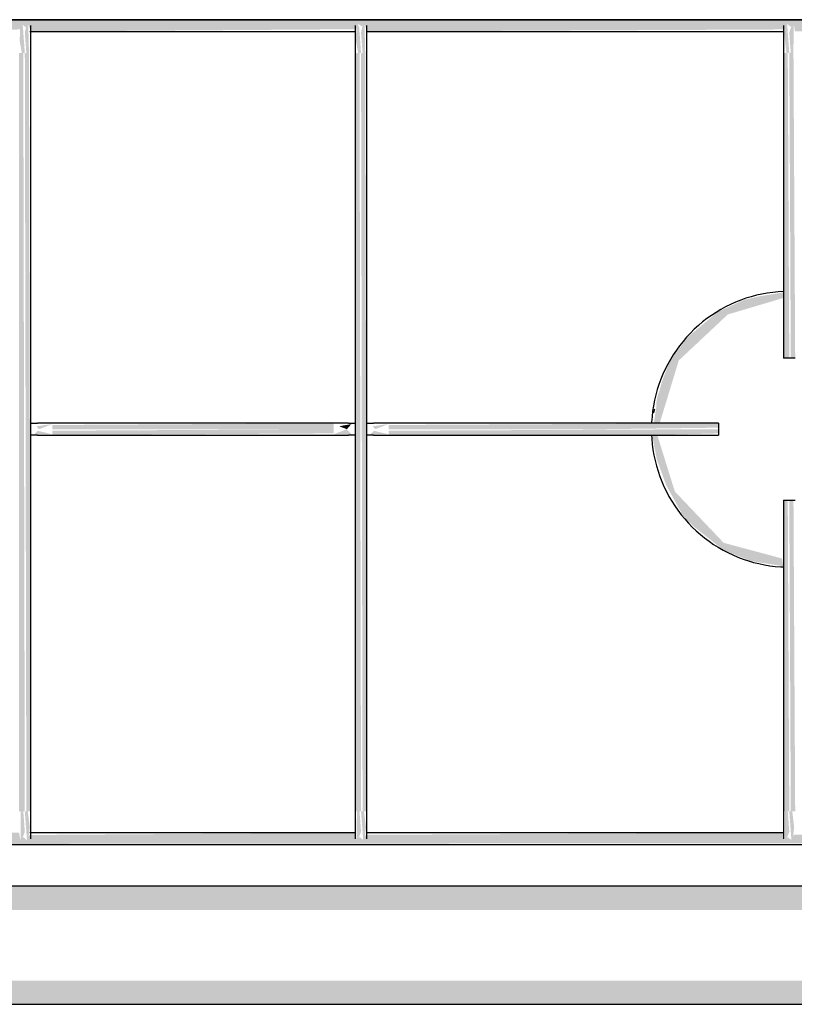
# Model space of a CAD drawing. Header units: millimetres. Extents: x -20654 to 2526, y -8238 to 977.
# Tile 209 of 219: x -10251.299 to -10251.102, y -4105.034 to -4104.784. Entities that reach past the tile are written whole.
import ezdxf

# ---------------------------------------------------------------- set-up
doc = ezdxf.new("R2010")
doc.units = ezdxf.units.MM
doc.layers.add('ARQ_ELEMENTS', color=253, linetype='Continuous')

msp = doc.modelspace()

# ---------------------------------------------------------------- hatches: boundary and pattern name
at = {"layer": 'ARQ_ELEMENTS'}
for points in [[(-10251.50503, -4104.78707), (-10251.40748, -4104.78655), (-10251.4067, -4104.78526), (-10251.40597, -4104.78596), (-10251.40511, -4104.78526), (-10251.40482, -4104.78707), (-10251.29886, -4104.78656), (-10251.29815, -4104.78535), (-10251.29732, -4104.78596), (-10251.29656, -4104.78535), (-10251.29607, -4104.78707), (-10251.21347, -4104.7865), (-10251.21284, -4104.78518), (-10251.21188, -4104.7858), (-10251.21115, -4104.78541), (-10251.21068, -4104.78707), (-10251.10458, -4104.78655), (-10251.10382, -4104.78518), (-10251.10303, -4104.78588), (-10251.10218, -4104.7855), (-10251.10192, -4104.78707), (-10251.00462, -4104.78663), (-10251.00462, -4104.78407), (-10251.50503, -4104.78451), (-10251.50503, -4104.78704)], [(-10251.29677, -4104.79257), (-10251.29646, -4104.79257), (-10251.29666, -4104.78482), (-10251.29712, -4104.78535), (-10251.29752, -4104.78737), (-10251.29713, -4104.79257)], [(-10251.21138, -4104.79257), (-10251.21107, -4104.79257), (-10251.21127, -4104.78482), (-10251.21168, -4104.78518), (-10251.21213, -4104.78737), (-10251.21174, -4104.79257)], [(-10251.10337, -4104.79253), (-10251.10394, -4104.78482), (-10251.10431, -4104.78518), (-10251.10466, -4104.78759), (-10251.10412, -4104.79253), (-10251.10376, -4104.79253)], [(-10251.10262, -4104.79253), (-10251.10231, -4104.79253), (-10251.10228, -4104.78476), (-10251.10266, -4104.78518), (-10251.10337, -4104.78736), (-10251.10299, -4104.79253)], [(-10251.29752, -4104.79257), (-10251.29803, -4104.78557), (-10251.2987, -4104.78534), (-10251.29882, -4104.78948), (-10251.29827, -4104.79257), (-10251.29791, -4104.79257)], [(-10251.21213, -4104.79257), (-10251.21264, -4104.78557), (-10251.21331, -4104.78541), (-10251.21343, -4104.78948), (-10251.21288, -4104.79257), (-10251.21252, -4104.79257)], [(-10251.29897, -4104.98506), (-10251.29752, -4104.98506), (-10251.29791, -4104.79257), (-10251.29902, -4104.79257), (-10251.29902, -4104.98506)], [(-10251.29602, -4104.98506), (-10251.29646, -4104.79257), (-10251.29752, -4104.79257), (-10251.29713, -4104.98506), (-10251.29607, -4104.98506)], [(-10251.21363, -4104.98506), (-10251.21213, -4104.98506), (-10251.21252, -4104.79257), (-10251.21363, -4104.79257), (-10251.21363, -4104.93724)], [(-10251.21063, -4104.98506), (-10251.21107, -4104.79257), (-10251.21213, -4104.79257), (-10251.21174, -4104.98506), (-10251.21068, -4104.98506)], [(-10251.10487, -4104.87005), (-10251.10337, -4104.87005), (-10251.10376, -4104.79253), (-10251.10487, -4104.79253), (-10251.10487, -4104.86295)], [(-10251.10187, -4104.87005), (-10251.10231, -4104.79253), (-10251.10337, -4104.79253), (-10251.10299, -4104.87005), (-10251.10193, -4104.87005)], [(-10251.29392, -4104.88805), (-10251.29052, -4104.88675), (-10251.29458, -4104.8873), (-10251.29426, -4104.88766)], [(-10251.21912, -4104.88805), (-10251.21912, -4104.88655), (-10251.29052, -4104.88699), (-10251.29052, -4104.88805), (-10251.22946, -4104.88805)], [(-10251.21572, -4104.88805), (-10251.21458, -4104.88675), (-10251.21767, -4104.8873), (-10251.21577, -4104.88803)], [(-10251.20853, -4104.88805), (-10251.20513, -4104.88675), (-10251.20919, -4104.8873), (-10251.20887, -4104.88766)], [(-10251.15053, -4104.88805), (-10251.12137, -4104.88766), (-10251.12137, -4104.88655), (-10251.20513, -4104.88699), (-10251.20513, -4104.88805), (-10251.15102, -4104.88805)], [(-10251.29052, -4104.88935), (-10251.29426, -4104.88844), (-10251.29506, -4104.88935)], [(-10251.29052, -4104.88955), (-10251.21912, -4104.88911), (-10251.21912, -4104.88805), (-10251.29052, -4104.88844), (-10251.29052, -4104.8895)], [(-10251.21458, -4104.88935), (-10251.21572, -4104.88805), (-10251.21912, -4104.88935)], [(-10251.20513, -4104.88935), (-10251.20887, -4104.88844), (-10251.20967, -4104.88935)], [(-10251.13823, -4104.88955), (-10251.12137, -4104.88911), (-10251.12137, -4104.88805), (-10251.20513, -4104.88844), (-10251.20513, -4104.88955), (-10251.13837, -4104.88955)], [(-10251.10483, -4104.98506), (-10251.10337, -4104.98506), (-10251.10376, -4104.90605), (-10251.10487, -4104.90605), (-10251.10487, -4104.98506)], [(-10251.10187, -4104.98506), (-10251.10231, -4104.90605), (-10251.10337, -4104.90605), (-10251.10299, -4104.98506), (-10251.10193, -4104.98506)], [(-10251.10487, -4104.92283), (-10251.10487, -4104.92278), (-10251.10548, -4104.92274)], [(-10251.29858, -4104.99308), (-10251.29752, -4104.99023), (-10251.29791, -4104.98506), (-10251.29858, -4104.98506), (-10251.29861, -4104.9929)], [(-10251.29677, -4104.99332), (-10251.29627, -4104.98908), (-10251.29677, -4104.98506), (-10251.29752, -4104.98506), (-10251.29695, -4104.99277), (-10251.29681, -4104.99318)], [(-10251.21319, -4104.99308), (-10251.21213, -4104.99023), (-10251.21252, -4104.98506), (-10251.21319, -4104.98506), (-10251.21323, -4104.99277), (-10251.21321, -4104.99295)], [(-10251.21138, -4104.99332), (-10251.21088, -4104.98908), (-10251.21138, -4104.98506), (-10251.21213, -4104.98506), (-10251.21156, -4104.99277), (-10251.21141, -4104.99322)], [(-10251.10443, -4104.99308), (-10251.10337, -4104.99023), (-10251.10376, -4104.98506), (-10251.10443, -4104.98506), (-10251.10448, -4104.99277), (-10251.10444, -4104.99302)], [(-10251.10262, -4104.99332), (-10251.10213, -4104.98908), (-10251.10262, -4104.98506), (-10251.10337, -4104.98506), (-10251.1028, -4104.99277), (-10251.10264, -4104.99327)], [(-10251.50503, -4104.99352), (-10251.00462, -4104.99308), (-10251.00472, -4104.99052), (-10251.10217, -4104.99104), (-10251.10295, -4104.99233), (-10251.10368, -4104.99163), (-10251.10454, -4104.99233), (-10251.10483, -4104.99052), (-10251.21093, -4104.99104), (-10251.21173, -4104.99225), (-10251.21244, -4104.99163), (-10251.21331, -4104.99225), (-10251.21359, -4104.99052), (-10251.29633, -4104.99109), (-10251.29707, -4104.99241), (-10251.29783, -4104.99163), (-10251.2987, -4104.99218), (-10251.29898, -4104.99052), (-10251.40507, -4104.99104), (-10251.40582, -4104.99241), (-10251.40662, -4104.99171), (-10251.40747, -4104.9921), (-10251.40773, -4104.99052), (-10251.50503, -4104.99096), (-10251.50503, -4104.99347)], [(-10250.99707, -4105.01012), (-10250.99272, -4105.01012), (-10250.99272, -4105.00407), (-10251.55772, -4105.00428), (-10251.55772, -4105.01012), (-10251.00765, -4105.01012)], [(-10251.29897, -4105.03407), (-10250.99272, -4105.03387), (-10250.99272, -4105.02804), (-10251.55772, -4105.02804), (-10251.55772, -4105.03407), (-10251.30839, -4105.03407)]]:
    msp.add_hatch(color=256, dxfattribs=at).paths.add_polyline_path(points, flags=0)
h = msp.add_hatch(color=256, dxfattribs=at)
h.paths.add_polyline_path([(-10251.10487, -4104.92278), (-10251.10526, -4104.92086), (-10251.12003, -4104.9169), (-10251.13245, -4104.90385), (-10251.13688, -4104.88955), (-10251.13821, -4104.88955), (-10251.13701, -4104.8957), (-10251.13463, -4104.9023), (-10251.13043, -4104.90989), (-10251.12787, -4104.91258), (-10251.12003, -4104.91876), (-10251.11312, -4104.92153), (-10251.10548, -4104.92274)], flags=0)
h.paths.add_polyline_path([(-10251.13629, -4104.88655), (-10251.13624, -4104.88638), (-10251.13144, -4104.8706), (-10251.11899, -4104.85892), (-10251.10487, -4104.85473), (-10251.10487, -4104.85332), (-10251.11004, -4104.85416), (-10251.11126, -4104.85436), (-10251.11492, -4104.85524), (-10251.12161, -4104.8583), (-10251.12896, -4104.86451), (-10251.13373, -4104.8707), (-10251.13583, -4104.87631), (-10251.13683, -4104.88017), (-10251.13777, -4104.88655), (-10251.13662, -4104.88655)], flags=0)
h = msp.add_hatch(color=256, dxfattribs=at)
h.paths.add_polyline_path([(-10251.13818, -4104.88655), (-10251.13811, -4104.88614), (-10251.1382, -4104.88655)], flags=0)
h.paths.add_polyline_path([(-10251.13744, -4104.88268), (-10251.13463, -4104.87348), (-10251.13683, -4104.87966), (-10251.13738, -4104.88238)], flags=0)

# ---------------------------------------------------------------- linework, layer by layer
for p, q in [((-10251.50503, -4104.78407), (-10251.00462, -4104.78407)), ((-10251.00462, -4104.78407), (-10251.50503, -4104.78407)), ((-10251.29621, -4104.78707), (-10251.21354, -4104.78707)), ((-10251.21082, -4104.78707), (-10251.10469, -4104.78707)), ((-10251.29602, -4104.98506), (-10251.29602, -4104.79257)), ((-10251.21363, -4104.79257), (-10251.21363, -4104.98506)), ((-10251.21063, -4104.98506), (-10251.21063, -4104.79257)), ((-10251.10487, -4104.79253), (-10251.10487, -4104.87005)), ((-10251.10337, -4104.87005), (-10251.10487, -4104.87005)), ((-10251.10187, -4104.87005), (-10251.10337, -4104.87005)), ((-10251.21912, -4104.88655), (-10251.29052, -4104.88655)), ((-10251.12137, -4104.88655), (-10251.20513, -4104.88655)), ((-10251.12137, -4104.88655), (-10251.12137, -4104.88805)), ((-10251.29052, -4104.88955), (-10251.21912, -4104.88955)), ((-10251.20513, -4104.88955), (-10251.12137, -4104.88955)), ((-10251.12137, -4104.88805), (-10251.12137, -4104.88955)), ((-10251.10487, -4104.90605), (-10251.10487, -4104.98506)), ((-10251.10487, -4104.90605), (-10251.10337, -4104.90605)), ((-10251.10337, -4104.90605), (-10251.10187, -4104.90605)), ((-10251.21355, -4104.99052), (-10251.29621, -4104.99052)), ((-10251.10479, -4104.99052), (-10251.21082, -4104.99052)), ((-10251.50503, -4104.99352), (-10251.00462, -4104.99352)), ((-10250.99272, -4105.00407), (-10251.55772, -4105.00407)), ((-10251.55772, -4105.03407), (-10250.99272, -4105.03407))]:
    msp.add_line(p, q, dxfattribs=at)
at = {"layer": 'ARQ_ELEMENTS', "flags": 128}
for points in [[(-10251.29602, -4104.79257), (-10251.29602, -4104.79229), (-10251.29602, -4104.79201), (-10251.29602, -4104.79173), (-10251.29602, -4104.79146), (-10251.29602, -4104.79118), (-10251.29602, -4104.79091), (-10251.29602, -4104.79064), (-10251.29602, -4104.79037), (-10251.29602, -4104.79011), (-10251.29602, -4104.78985), (-10251.29602, -4104.78959), (-10251.29602, -4104.78934), (-10251.29602, -4104.78909), (-10251.29602, -4104.78885), (-10251.29602, -4104.78862), (-10251.29602, -4104.78839), (-10251.29602, -4104.78817), (-10251.29602, -4104.78796), (-10251.29602, -4104.78775), (-10251.29602, -4104.78755), (-10251.29602, -4104.78736), (-10251.29602, -4104.78718), (-10251.29602, -4104.787), (-10251.29602, -4104.78684), (-10251.29602, -4104.78668), (-10251.29602, -4104.78654), (-10251.29602, -4104.7864), (-10251.29602, -4104.78627), (-10251.29602, -4104.78616), (-10251.29602, -4104.78605), (-10251.29602, -4104.78595), (-10251.29602, -4104.78587), (-10251.29602, -4104.78579), (-10251.29602, -4104.78573), (-10251.29602, -4104.78567), (-10251.29602, -4104.78563), (-10251.29602, -4104.7856), (-10251.29602, -4104.78558), (-10251.29602, -4104.78557)], [(-10251.21363, -4104.78557), (-10251.21363, -4104.78558), (-10251.21363, -4104.7856), (-10251.21363, -4104.78562), (-10251.21363, -4104.78566), (-10251.21363, -4104.78571), (-10251.21363, -4104.78577), (-10251.21363, -4104.78585), (-10251.21363, -4104.78593), (-10251.21363, -4104.78602), (-10251.21363, -4104.78613), (-10251.21363, -4104.78624), (-10251.21363, -4104.78636), (-10251.21363, -4104.7865), (-10251.21363, -4104.78664), (-10251.21363, -4104.7868), (-10251.21363, -4104.78696), (-10251.21363, -4104.78713), (-10251.21363, -4104.78731), (-10251.21363, -4104.7875), (-10251.21363, -4104.7877), (-10251.21363, -4104.7879), (-10251.21363, -4104.78811), (-10251.21363, -4104.78833), (-10251.21363, -4104.78856), (-10251.21363, -4104.78879), (-10251.21363, -4104.78903), (-10251.21363, -4104.78927), (-10251.21363, -4104.78952), (-10251.21363, -4104.78978), (-10251.21363, -4104.79004), (-10251.21363, -4104.7903), (-10251.21363, -4104.79057), (-10251.21363, -4104.79084), (-10251.21363, -4104.79111), (-10251.21363, -4104.79138), (-10251.21363, -4104.79166), (-10251.21363, -4104.79194), (-10251.21363, -4104.79222), (-10251.21363, -4104.7925), (-10251.21363, -4104.79257)], [(-10251.21063, -4104.79257), (-10251.21063, -4104.79229), (-10251.21063, -4104.79201), (-10251.21063, -4104.79173), (-10251.21063, -4104.79146), (-10251.21063, -4104.79118), (-10251.21063, -4104.79091), (-10251.21063, -4104.79064), (-10251.21063, -4104.79037), (-10251.21063, -4104.79011), (-10251.21063, -4104.78985), (-10251.21063, -4104.78959), (-10251.21063, -4104.78934), (-10251.21063, -4104.78909), (-10251.21063, -4104.78885), (-10251.21063, -4104.78862), (-10251.21063, -4104.78839), (-10251.21063, -4104.78817), (-10251.21063, -4104.78796), (-10251.21063, -4104.78775), (-10251.21063, -4104.78755), (-10251.21063, -4104.78736), (-10251.21063, -4104.78718), (-10251.21063, -4104.787), (-10251.21063, -4104.78684), (-10251.21063, -4104.78668), (-10251.21063, -4104.78654), (-10251.21063, -4104.7864), (-10251.21063, -4104.78627), (-10251.21063, -4104.78616), (-10251.21063, -4104.78605), (-10251.21063, -4104.78595), (-10251.21063, -4104.78587), (-10251.21063, -4104.78579), (-10251.21063, -4104.78573), (-10251.21063, -4104.78567), (-10251.21063, -4104.78563), (-10251.21063, -4104.7856), (-10251.21063, -4104.78558), (-10251.21063, -4104.78557)], [(-10251.10487, -4104.78557), (-10251.10487, -4104.78558), (-10251.10487, -4104.7856), (-10251.10487, -4104.78562), (-10251.10487, -4104.78566), (-10251.10487, -4104.78571), (-10251.10487, -4104.78577), (-10251.10487, -4104.78584), (-10251.10487, -4104.78593), (-10251.10487, -4104.78602), (-10251.10487, -4104.78612), (-10251.10487, -4104.78624), (-10251.10487, -4104.78636), (-10251.10487, -4104.78649), (-10251.10487, -4104.78664), (-10251.10487, -4104.78679), (-10251.10487, -4104.78695), (-10251.10487, -4104.78712), (-10251.10487, -4104.7873), (-10251.10487, -4104.78749), (-10251.10487, -4104.78768), (-10251.10487, -4104.78789), (-10251.10487, -4104.7881), (-10251.10487, -4104.78832), (-10251.10487, -4104.78854), (-10251.10487, -4104.78877), (-10251.10487, -4104.78901), (-10251.10487, -4104.78925), (-10251.10487, -4104.7895), (-10251.10487, -4104.78975), (-10251.10487, -4104.79001), (-10251.10487, -4104.79027), (-10251.10487, -4104.79054), (-10251.10487, -4104.79081), (-10251.10487, -4104.79108), (-10251.10487, -4104.79135), (-10251.10487, -4104.79163), (-10251.10487, -4104.7919), (-10251.10487, -4104.79218), (-10251.10487, -4104.79246), (-10251.10487, -4104.79253)], [(-10251.10479, -4104.85308), (-10251.10617, -4104.85316), (-10251.10756, -4104.8533), (-10251.10895, -4104.85349), (-10251.11033, -4104.85374), (-10251.11169, -4104.85405), (-10251.11305, -4104.85441), (-10251.11438, -4104.85482), (-10251.1157, -4104.85529), (-10251.117, -4104.85581), (-10251.11828, -4104.85638), (-10251.11954, -4104.857), (-10251.12076, -4104.85767), (-10251.12197, -4104.85839), (-10251.12314, -4104.85916), (-10251.12428, -4104.85997), (-10251.12538, -4104.86083), (-10251.12645, -4104.86173), (-10251.12749, -4104.86268), (-10251.12848, -4104.86366), (-10251.12944, -4104.86469), (-10251.13035, -4104.86575), (-10251.13122, -4104.86684), (-10251.13205, -4104.86797), (-10251.13283, -4104.86914), (-10251.13356, -4104.87033), (-10251.13424, -4104.87155), (-10251.13488, -4104.8728), (-10251.13546, -4104.87407), (-10251.136, -4104.87536), (-10251.13648, -4104.87668), (-10251.1369, -4104.87801), (-10251.13728, -4104.87936), (-10251.1376, -4104.88072), (-10251.13786, -4104.8821), (-10251.13808, -4104.88348), (-10251.13823, -4104.88487), (-10251.13833, -4104.88627)], [(-10251.10479, -4104.85308), (-10251.10617, -4104.85316), (-10251.10756, -4104.8533), (-10251.10895, -4104.85349), (-10251.11033, -4104.85374), (-10251.11169, -4104.85405), (-10251.11305, -4104.85441), (-10251.11438, -4104.85482), (-10251.1157, -4104.85529), (-10251.117, -4104.85581), (-10251.11828, -4104.85638), (-10251.11954, -4104.857), (-10251.12076, -4104.85767), (-10251.12197, -4104.85839), (-10251.12314, -4104.85916), (-10251.12428, -4104.85997), (-10251.12538, -4104.86083), (-10251.12645, -4104.86173), (-10251.12749, -4104.86268), (-10251.12848, -4104.86366), (-10251.12944, -4104.86469), (-10251.13035, -4104.86575), (-10251.13122, -4104.86684), (-10251.13205, -4104.86797), (-10251.13283, -4104.86914), (-10251.13356, -4104.87033), (-10251.13424, -4104.87155), (-10251.13488, -4104.8728), (-10251.13546, -4104.87407), (-10251.136, -4104.87536), (-10251.13648, -4104.87668), (-10251.1369, -4104.87801), (-10251.13728, -4104.87936), (-10251.1376, -4104.88072), (-10251.13786, -4104.8821), (-10251.13808, -4104.88348), (-10251.13823, -4104.88487), (-10251.13833, -4104.88627)], [(-10251.29603, -4104.88655), (-10251.29592, -4104.88655), (-10251.2958, -4104.88655), (-10251.2957, -4104.88655), (-10251.29559, -4104.88655), (-10251.29549, -4104.88655), (-10251.29539, -4104.88655), (-10251.29529, -4104.88655), (-10251.2952, -4104.88655), (-10251.29511, -4104.88655), (-10251.29502, -4104.88655), (-10251.29494, -4104.88655), (-10251.29486, -4104.88655), (-10251.29479, -4104.88655), (-10251.29472, -4104.88655), (-10251.29466, -4104.88655), (-10251.2946, -4104.88655), (-10251.29454, -4104.88655), (-10251.29449, -4104.88655), (-10251.29444, -4104.88655), (-10251.2944, -4104.88655), (-10251.29437, -4104.88655), (-10251.29434, -4104.88655), (-10251.29433, -4104.88655)], [(-10251.29052, -4104.88655), (-10251.29068, -4104.88655), (-10251.29083, -4104.88655), (-10251.29099, -4104.88655), (-10251.29114, -4104.88655), (-10251.2913, -4104.88655), (-10251.29145, -4104.88655), (-10251.2916, -4104.88655), (-10251.29175, -4104.88655), (-10251.29189, -4104.88655), (-10251.29204, -4104.88655), (-10251.29218, -4104.88655), (-10251.29232, -4104.88655), (-10251.29246, -4104.88655), (-10251.29259, -4104.88655), (-10251.29272, -4104.88655), (-10251.29285, -4104.88655), (-10251.29297, -4104.88655), (-10251.29309, -4104.88655), (-10251.2932, -4104.88655), (-10251.29331, -4104.88655), (-10251.29342, -4104.88655), (-10251.29352, -4104.88655), (-10251.29362, -4104.88655), (-10251.29371, -4104.88655), (-10251.2938, -4104.88655), (-10251.29388, -4104.88655), (-10251.29395, -4104.88655), (-10251.29402, -4104.88655), (-10251.29409, -4104.88655), (-10251.29415, -4104.88655), (-10251.2942, -4104.88655), (-10251.29425, -4104.88655), (-10251.29429, -4104.88655), (-10251.29433, -4104.88655), (-10251.29433, -4104.88655)], [(-10251.21532, -4104.88655), (-10251.21535, -4104.88655), (-10251.21539, -4104.88655), (-10251.21544, -4104.88655), (-10251.21549, -4104.88655), (-10251.21555, -4104.88655), (-10251.21562, -4104.88655), (-10251.21569, -4104.88655), (-10251.21576, -4104.88655), (-10251.21584, -4104.88655), (-10251.21593, -4104.88655), (-10251.21602, -4104.88655), (-10251.21611, -4104.88655), (-10251.21621, -4104.88655), (-10251.21632, -4104.88655), (-10251.21643, -4104.88655), (-10251.21654, -4104.88655), (-10251.21666, -4104.88655), (-10251.21678, -4104.88655), (-10251.21691, -4104.88655), (-10251.21704, -4104.88655), (-10251.21717, -4104.88655), (-10251.21731, -4104.88655), (-10251.21745, -4104.88655), (-10251.21759, -4104.88655), (-10251.21773, -4104.88655), (-10251.21788, -4104.88655), (-10251.21803, -4104.88655), (-10251.21818, -4104.88655), (-10251.21833, -4104.88655), (-10251.21848, -4104.88655), (-10251.21864, -4104.88655), (-10251.21879, -4104.88655), (-10251.21895, -4104.88655), (-10251.2191, -4104.88655), (-10251.21912, -4104.88655)], [(-10251.21532, -4104.88655), (-10251.21529, -4104.88655), (-10251.21526, -4104.88655), (-10251.21522, -4104.88655), (-10251.21517, -4104.88655), (-10251.21512, -4104.88655), (-10251.21507, -4104.88655), (-10251.21501, -4104.88655), (-10251.21495, -4104.88655), (-10251.21488, -4104.88655), (-10251.21481, -4104.88655), (-10251.21473, -4104.88655), (-10251.21465, -4104.88655), (-10251.21457, -4104.88655), (-10251.21448, -4104.88655), (-10251.21439, -4104.88655), (-10251.21429, -4104.88655), (-10251.21419, -4104.88655), (-10251.21409, -4104.88655), (-10251.21398, -4104.88655), (-10251.21388, -4104.88655), (-10251.21376, -4104.88655), (-10251.21365, -4104.88655)], [(-10251.21064, -4104.88655), (-10251.21053, -4104.88655), (-10251.21041, -4104.88655), (-10251.21031, -4104.88655), (-10251.2102, -4104.88655), (-10251.2101, -4104.88655), (-10251.21, -4104.88655), (-10251.2099, -4104.88655), (-10251.20981, -4104.88655), (-10251.20972, -4104.88655), (-10251.20963, -4104.88655), (-10251.20955, -4104.88655), (-10251.20947, -4104.88655), (-10251.2094, -4104.88655), (-10251.20933, -4104.88655), (-10251.20927, -4104.88655), (-10251.20921, -4104.88655), (-10251.20915, -4104.88655), (-10251.2091, -4104.88655), (-10251.20905, -4104.88655), (-10251.20901, -4104.88655), (-10251.20898, -4104.88655), (-10251.20895, -4104.88655), (-10251.20894, -4104.88655)], [(-10251.20513, -4104.88655), (-10251.20529, -4104.88655), (-10251.20545, -4104.88655), (-10251.2056, -4104.88655), (-10251.20575, -4104.88655), (-10251.20591, -4104.88655), (-10251.20606, -4104.88655), (-10251.20621, -4104.88655), (-10251.20636, -4104.88655), (-10251.2065, -4104.88655), (-10251.20665, -4104.88655), (-10251.20679, -4104.88655), (-10251.20693, -4104.88655), (-10251.20707, -4104.88655), (-10251.2072, -4104.88655), (-10251.20733, -4104.88655), (-10251.20746, -4104.88655), (-10251.20758, -4104.88655), (-10251.2077, -4104.88655), (-10251.20781, -4104.88655), (-10251.20792, -4104.88655), (-10251.20803, -4104.88655), (-10251.20813, -4104.88655), (-10251.20823, -4104.88655), (-10251.20832, -4104.88655), (-10251.20841, -4104.88655), (-10251.20849, -4104.88655), (-10251.20856, -4104.88655), (-10251.20863, -4104.88655), (-10251.2087, -4104.88655), (-10251.20876, -4104.88655), (-10251.20881, -4104.88655), (-10251.20886, -4104.88655), (-10251.2089, -4104.88655), (-10251.20894, -4104.88655), (-10251.20894, -4104.88655)], [(-10251.29433, -4104.88955), (-10251.29436, -4104.88955), (-10251.29439, -4104.88955), (-10251.29443, -4104.88955), (-10251.29448, -4104.88955), (-10251.29453, -4104.88955), (-10251.29458, -4104.88955), (-10251.29464, -4104.88955), (-10251.2947, -4104.88955), (-10251.29477, -4104.88955), (-10251.29484, -4104.88955), (-10251.29492, -4104.88955), (-10251.295, -4104.88955), (-10251.29508, -4104.88955), (-10251.29517, -4104.88955), (-10251.29526, -4104.88955), (-10251.29536, -4104.88955), (-10251.29546, -4104.88955), (-10251.29556, -4104.88955), (-10251.29566, -4104.88955), (-10251.29577, -4104.88955), (-10251.29588, -4104.88955), (-10251.296, -4104.88955)], [(-10251.29433, -4104.88955), (-10251.2943, -4104.88955), (-10251.29425, -4104.88955), (-10251.29421, -4104.88955), (-10251.29416, -4104.88955), (-10251.2941, -4104.88955), (-10251.29403, -4104.88955), (-10251.29396, -4104.88955), (-10251.29389, -4104.88955), (-10251.29381, -4104.88955), (-10251.29372, -4104.88955), (-10251.29363, -4104.88955), (-10251.29353, -4104.88955), (-10251.29343, -4104.88955), (-10251.29333, -4104.88955), (-10251.29322, -4104.88955), (-10251.2931, -4104.88955), (-10251.29299, -4104.88955), (-10251.29286, -4104.88955), (-10251.29274, -4104.88955), (-10251.29261, -4104.88955), (-10251.29248, -4104.88955), (-10251.29234, -4104.88955), (-10251.2922, -4104.88955), (-10251.29206, -4104.88955), (-10251.29191, -4104.88955), (-10251.29177, -4104.88955), (-10251.29162, -4104.88955), (-10251.29147, -4104.88955), (-10251.29132, -4104.88955), (-10251.29117, -4104.88955), (-10251.29101, -4104.88955), (-10251.29086, -4104.88955), (-10251.2907, -4104.88955), (-10251.29055, -4104.88955), (-10251.29052, -4104.88955)], [(-10251.21912, -4104.88955), (-10251.21897, -4104.88955), (-10251.21881, -4104.88955), (-10251.21866, -4104.88955), (-10251.2185, -4104.88955), (-10251.21835, -4104.88955), (-10251.2182, -4104.88955), (-10251.21805, -4104.88955), (-10251.2179, -4104.88955), (-10251.21775, -4104.88955), (-10251.21761, -4104.88955), (-10251.21747, -4104.88955), (-10251.21733, -4104.88955), (-10251.21719, -4104.88955), (-10251.21706, -4104.88955), (-10251.21693, -4104.88955), (-10251.2168, -4104.88955), (-10251.21668, -4104.88955), (-10251.21656, -4104.88955), (-10251.21645, -4104.88955), (-10251.21634, -4104.88955), (-10251.21623, -4104.88955), (-10251.21613, -4104.88955), (-10251.21603, -4104.88955), (-10251.21594, -4104.88955), (-10251.21585, -4104.88955), (-10251.21577, -4104.88955), (-10251.2157, -4104.88955), (-10251.21563, -4104.88955), (-10251.21556, -4104.88955), (-10251.2155, -4104.88955), (-10251.21545, -4104.88955), (-10251.2154, -4104.88955), (-10251.21536, -4104.88955), (-10251.21532, -4104.88955), (-10251.21532, -4104.88955)], [(-10251.21362, -4104.88955), (-10251.21373, -4104.88955), (-10251.21384, -4104.88955), (-10251.21395, -4104.88955), (-10251.21406, -4104.88955), (-10251.21416, -4104.88955), (-10251.21426, -4104.88955), (-10251.21436, -4104.88955), (-10251.21445, -4104.88955), (-10251.21454, -4104.88955), (-10251.21463, -4104.88955), (-10251.21471, -4104.88955), (-10251.21479, -4104.88955), (-10251.21486, -4104.88955), (-10251.21493, -4104.88955), (-10251.21499, -4104.88955), (-10251.21505, -4104.88955), (-10251.21511, -4104.88955), (-10251.21516, -4104.88955), (-10251.2152, -4104.88955), (-10251.21524, -4104.88955), (-10251.21528, -4104.88955), (-10251.21531, -4104.88955), (-10251.21532, -4104.88955)], [(-10251.20894, -4104.88955), (-10251.20897, -4104.88955), (-10251.209, -4104.88955), (-10251.20904, -4104.88955), (-10251.20909, -4104.88955), (-10251.20914, -4104.88955), (-10251.20919, -4104.88955), (-10251.20925, -4104.88955), (-10251.20931, -4104.88955), (-10251.20938, -4104.88955), (-10251.20945, -4104.88955), (-10251.20953, -4104.88955), (-10251.20961, -4104.88955), (-10251.20969, -4104.88955), (-10251.20978, -4104.88955), (-10251.20987, -4104.88955), (-10251.20997, -4104.88955), (-10251.21007, -4104.88955), (-10251.21017, -4104.88955), (-10251.21027, -4104.88955), (-10251.21038, -4104.88955), (-10251.21049, -4104.88955), (-10251.21061, -4104.88955)], [(-10251.20894, -4104.88955), (-10251.20891, -4104.88955), (-10251.20886, -4104.88955), (-10251.20882, -4104.88955), (-10251.20877, -4104.88955), (-10251.20871, -4104.88955), (-10251.20864, -4104.88955), (-10251.20857, -4104.88955), (-10251.2085, -4104.88955), (-10251.20842, -4104.88955), (-10251.20833, -4104.88955), (-10251.20824, -4104.88955), (-10251.20814, -4104.88955), (-10251.20804, -4104.88955), (-10251.20794, -4104.88955), (-10251.20783, -4104.88955), (-10251.20771, -4104.88955), (-10251.2076, -4104.88955), (-10251.20747, -4104.88955), (-10251.20735, -4104.88955), (-10251.20722, -4104.88955), (-10251.20709, -4104.88955), (-10251.20695, -4104.88955), (-10251.20681, -4104.88955), (-10251.20667, -4104.88955), (-10251.20652, -4104.88955), (-10251.20638, -4104.88955), (-10251.20623, -4104.88955), (-10251.20608, -4104.88955), (-10251.20593, -4104.88955), (-10251.20578, -4104.88955), (-10251.20562, -4104.88955), (-10251.20547, -4104.88955), (-10251.20531, -4104.88955), (-10251.20516, -4104.88955), (-10251.20513, -4104.88955)], [(-10251.13834, -4104.88947), (-10251.13829, -4104.89047), (-10251.13817, -4104.89186), (-10251.13799, -4104.89325), (-10251.13775, -4104.89463), (-10251.13746, -4104.896), (-10251.13711, -4104.89736), (-10251.13671, -4104.8987), (-10251.13626, -4104.90002), (-10251.13576, -4104.90133), (-10251.1352, -4104.90261), (-10251.13459, -4104.90387), (-10251.13393, -4104.90511), (-10251.13323, -4104.90632), (-10251.13247, -4104.9075), (-10251.13167, -4104.90864), (-10251.13083, -4104.90976), (-10251.12993, -4104.91084), (-10251.129, -4104.91188), (-10251.12803, -4104.91289), (-10251.12702, -4104.91386), (-10251.12596, -4104.91478), (-10251.12488, -4104.91566), (-10251.12376, -4104.9165), (-10251.1226, -4104.91729), (-10251.12142, -4104.91804), (-10251.1202, -4104.91874), (-10251.11896, -4104.91938), (-10251.1177, -4104.91998), (-10251.11641, -4104.92053), (-10251.1151, -4104.92102), (-10251.11377, -4104.92147), (-10251.11243, -4104.92186), (-10251.11107, -4104.92219), (-10251.1097, -4104.92247), (-10251.10831, -4104.9227), (-10251.10692, -4104.92287), (-10251.10553, -4104.92298), (-10251.10482, -4104.92301)], [(-10251.13834, -4104.88947), (-10251.13829, -4104.89047), (-10251.13817, -4104.89186), (-10251.13799, -4104.89325), (-10251.13775, -4104.89463), (-10251.13746, -4104.896), (-10251.13711, -4104.89736), (-10251.13671, -4104.8987), (-10251.13626, -4104.90002), (-10251.13576, -4104.90133), (-10251.1352, -4104.90261), (-10251.13459, -4104.90387), (-10251.13393, -4104.90511), (-10251.13323, -4104.90632), (-10251.13247, -4104.9075), (-10251.13167, -4104.90864), (-10251.13083, -4104.90976), (-10251.12993, -4104.91084), (-10251.129, -4104.91188), (-10251.12803, -4104.91289), (-10251.12702, -4104.91386), (-10251.12596, -4104.91478), (-10251.12488, -4104.91566), (-10251.12376, -4104.9165), (-10251.1226, -4104.91729), (-10251.12142, -4104.91804), (-10251.1202, -4104.91874), (-10251.11896, -4104.91938), (-10251.1177, -4104.91998), (-10251.11641, -4104.92053), (-10251.1151, -4104.92102), (-10251.11377, -4104.92147), (-10251.11243, -4104.92186), (-10251.11107, -4104.92219), (-10251.1097, -4104.92247), (-10251.10831, -4104.9227), (-10251.10692, -4104.92287), (-10251.10553, -4104.92298), (-10251.10482, -4104.92301)], [(-10251.29602, -4104.99202), (-10251.29602, -4104.99202), (-10251.29602, -4104.992), (-10251.29602, -4104.99197), (-10251.29602, -4104.99193), (-10251.29602, -4104.99188), (-10251.29602, -4104.99182), (-10251.29602, -4104.99175), (-10251.29602, -4104.99167), (-10251.29602, -4104.99158), (-10251.29602, -4104.99147), (-10251.29602, -4104.99136), (-10251.29602, -4104.99123), (-10251.29602, -4104.9911), (-10251.29602, -4104.99096), (-10251.29602, -4104.99081), (-10251.29602, -4104.99064), (-10251.29602, -4104.99047), (-10251.29602, -4104.99029), (-10251.29602, -4104.99011), (-10251.29602, -4104.98991), (-10251.29602, -4104.98971), (-10251.29602, -4104.9895), (-10251.29602, -4104.98928), (-10251.29602, -4104.98905), (-10251.29602, -4104.98882), (-10251.29602, -4104.98858), (-10251.29602, -4104.98834), (-10251.29602, -4104.98809), (-10251.29602, -4104.98784), (-10251.29602, -4104.98758), (-10251.29602, -4104.98732), (-10251.29602, -4104.98706), (-10251.29602, -4104.98679), (-10251.29602, -4104.98652), (-10251.29602, -4104.98624), (-10251.29602, -4104.98597), (-10251.29602, -4104.98569), (-10251.29602, -4104.98541), (-10251.29602, -4104.98514), (-10251.29602, -4104.98506)], [(-10251.21363, -4104.98506), (-10251.21363, -4104.98534), (-10251.21363, -4104.98562), (-10251.21363, -4104.98589), (-10251.21363, -4104.98617), (-10251.21363, -4104.98644), (-10251.21363, -4104.98672), (-10251.21363, -4104.98698), (-10251.21363, -4104.98725), (-10251.21363, -4104.98751), (-10251.21363, -4104.98777), (-10251.21363, -4104.98803), (-10251.21363, -4104.98828), (-10251.21363, -4104.98852), (-10251.21363, -4104.98876), (-10251.21363, -4104.98899), (-10251.21363, -4104.98922), (-10251.21363, -4104.98944), (-10251.21363, -4104.98965), (-10251.21363, -4104.98986), (-10251.21363, -4104.99005), (-10251.21363, -4104.99024), (-10251.21363, -4104.99043), (-10251.21363, -4104.9906), (-10251.21363, -4104.99076), (-10251.21363, -4104.99092), (-10251.21363, -4104.99106), (-10251.21363, -4104.9912), (-10251.21363, -4104.99133), (-10251.21363, -4104.99144), (-10251.21363, -4104.99155), (-10251.21363, -4104.99164), (-10251.21363, -4104.99173), (-10251.21363, -4104.9918), (-10251.21363, -4104.99187), (-10251.21363, -4104.99192), (-10251.21363, -4104.99196), (-10251.21363, -4104.99199), (-10251.21363, -4104.99201), (-10251.21363, -4104.99202)], [(-10251.21063, -4104.99202), (-10251.21063, -4104.99202), (-10251.21063, -4104.992), (-10251.21063, -4104.99197), (-10251.21063, -4104.99193), (-10251.21063, -4104.99188), (-10251.21063, -4104.99182), (-10251.21063, -4104.99175), (-10251.21063, -4104.99167), (-10251.21063, -4104.99158), (-10251.21063, -4104.99147), (-10251.21063, -4104.99136), (-10251.21063, -4104.99123), (-10251.21063, -4104.9911), (-10251.21063, -4104.99096), (-10251.21063, -4104.99081), (-10251.21063, -4104.99064), (-10251.21063, -4104.99047), (-10251.21063, -4104.99029), (-10251.21063, -4104.99011), (-10251.21063, -4104.98991), (-10251.21063, -4104.98971), (-10251.21063, -4104.9895), (-10251.21063, -4104.98928), (-10251.21063, -4104.98905), (-10251.21063, -4104.98882), (-10251.21063, -4104.98858), (-10251.21063, -4104.98834), (-10251.21063, -4104.98809), (-10251.21063, -4104.98784), (-10251.21063, -4104.98758), (-10251.21063, -4104.98732), (-10251.21063, -4104.98706), (-10251.21063, -4104.98679), (-10251.21063, -4104.98652), (-10251.21063, -4104.98624), (-10251.21063, -4104.98597), (-10251.21063, -4104.98569), (-10251.21063, -4104.98541), (-10251.21063, -4104.98514), (-10251.21063, -4104.98506)], [(-10251.10487, -4104.98506), (-10251.10487, -4104.98534), (-10251.10487, -4104.98562), (-10251.10487, -4104.98589), (-10251.10487, -4104.98617), (-10251.10487, -4104.98644), (-10251.10487, -4104.98672), (-10251.10487, -4104.98698), (-10251.10487, -4104.98725), (-10251.10487, -4104.98751), (-10251.10487, -4104.98777), (-10251.10487, -4104.98803), (-10251.10487, -4104.98828), (-10251.10487, -4104.98852), (-10251.10487, -4104.98876), (-10251.10487, -4104.98899), (-10251.10487, -4104.98922), (-10251.10487, -4104.98944), (-10251.10487, -4104.98965), (-10251.10487, -4104.98986), (-10251.10487, -4104.99005), (-10251.10487, -4104.99024), (-10251.10487, -4104.99043), (-10251.10487, -4104.9906), (-10251.10487, -4104.99076), (-10251.10487, -4104.99092), (-10251.10487, -4104.99106), (-10251.10487, -4104.9912), (-10251.10487, -4104.99133), (-10251.10487, -4104.99144), (-10251.10487, -4104.99155), (-10251.10487, -4104.99164), (-10251.10487, -4104.99173), (-10251.10487, -4104.9918), (-10251.10487, -4104.99187), (-10251.10487, -4104.99192), (-10251.10487, -4104.99196), (-10251.10487, -4104.99199), (-10251.10487, -4104.99201), (-10251.10487, -4104.99202)]]:
    msp.add_lwpolyline(points, dxfattribs=at)
at = {"layer": 'ARQ_ELEMENTS'}
msp.add_open_spline([(-10251.13777, -4104.88388), (-10251.13777, -4104.88377), (-10251.13773, -4104.88352), (-10251.13765, -4104.88318), (-10251.13757, -4104.88302), (-10251.13753, -4104.88295)], degree=3, dxfattribs=at)

doc.saveas('drawing.dxf')
